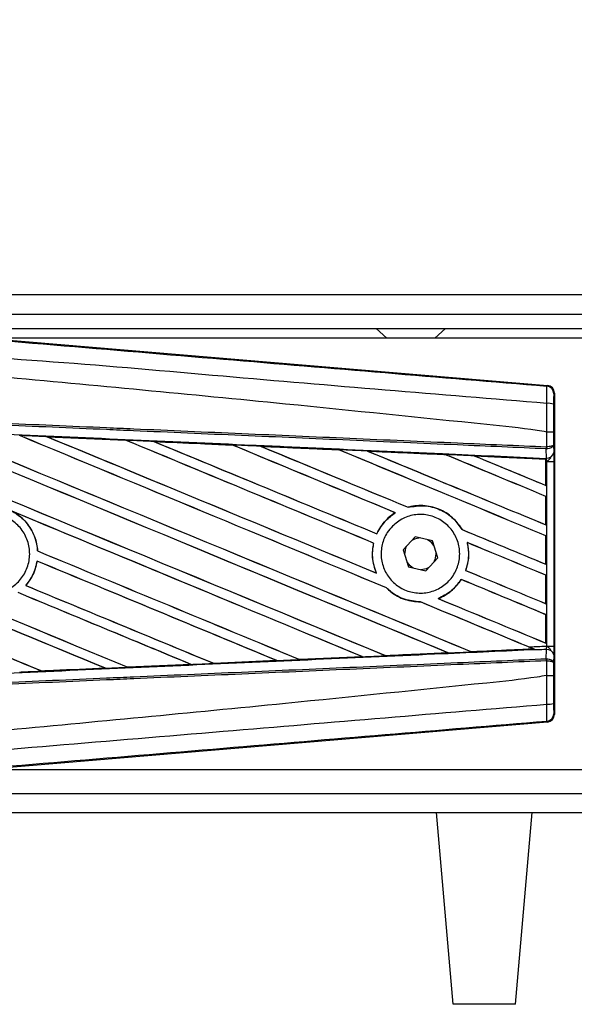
# Model space of a CAD drawing. Header units: millimetres. Extents: x 0 to 420, y 0 to 297.
# Tile 8 of 17: x 60.69 to 65.31, y 220.43 to 228.61. Entities that reach past the tile are written whole.
import ezdxf

# ---------------------------------------------------------------- set-up
doc = ezdxf.new("R2010")
doc.units = ezdxf.units.MM
doc.layers.add('QUOTE', color=174, linetype='Continuous')
doc.styles.add('SLDTEXTSTYLE3', font='TXT', dxfattribs={"width": 0.75})
doc.dimstyles.new('SLDDIMSTYLE0', dxfattribs={"dimtxt": 3, "dimasz": 3, "dimexe": 0, "dimexo": 0.0625, "dimgap": 0.75, "dimtad": 1, "dimlfac": 12.544143, "dimrnd": 1e-09, "dimzin": 12, "dimdsep": 46, "dimtxsty": 'SLDTEXTSTYLE3', "dimsah": 1, "dimcen": 0.09, "dimadec": 0, "dimazin": 3, "dimtfac": 1, "dimtdec": 3, "dimtofl": 0, "dimtmove": 0, "dimatfit": 3, "dimfxl": 0, "dimfrac": 2, "dimtolj": 1, "dimtzin": 12, "dimarcsym": 0})

# ---------------------------------------------------------------- blocks, each defined once
blk = doc.blocks.new('_D')
at = {"layer": 'QUOTE'}
for p, q in [((57.9697, 226.172), (57.9697, 234.8819)), ((217.4066, 226.172), (217.4066, 234.8819)), ((217.4066, 232.8819), (57.9697, 232.8819))]:
    blk.add_line(p, q, dxfattribs=at)
for points in [[(57.9697, 232.8819), (60.9697, 232.3819), (60.9697, 233.3819)], [(217.4066, 232.8819), (214.4066, 233.3819), (214.4066, 232.3819)]]:
    blk.add_solid(points, dxfattribs=at)
at = {"layer": 'QUOTE', "insert": (133.2548, 236.7491), "char_height": 3, "attachment_point": 1, "style": 'SLDTEXTSTYLE3'}
blk.add_mtext('2000', dxfattribs=at)

msp = doc.modelspace()

# ---------------------------------------------------------------- linework, layer by layer
at = {"color": 7, "linetype": 'Continuous', "lineweight": 25}
for p, q in [((214.42667, 226.3244), (57.96966, 226.3244)), ((60.16192, 226.16497), (214.37732, 226.16497)), ((60.2815, 226.04539), (214.37732, 226.04539)), ((63.66068, 226.04539), (63.74925, 225.96567)), ((64.14785, 225.96567), (64.23642, 226.04539)), ((60.35698, 225.97039), (65.08556, 225.57168)), ((72.71758, 225.96567), (60.41299, 225.96567)), ((65.07933, 225.56596), (65.08556, 225.57168)), ((65.14398, 225.50814), (65.13775, 225.50241)), ((65.14398, 225.50814), (65.14398, 222.83587)), ((65.07952, 225.18476), (65.07957, 225.18475)), ((65.07952, 225.06188), (65.07952, 225.18476)), ((60.92213, 225.14537), (61.57687, 225.11631)), ((60.92244, 225.14525), (60.92213, 225.14537)), ((60.92244, 225.14525), (60.92522, 225.14447)), ((61.57687, 225.11631), (61.57724, 225.11613)), ((61.57805, 225.11544), (61.57724, 225.11613)), ((61.81042, 225.10574), (61.80985, 225.10595)), ((62.46322, 225.07655), (61.81042, 225.10574)), ((61.81042, 225.10574), (61.81314, 225.10496)), ((65.13682, 225.18461), (65.13682, 225.07838)), ((62.46252, 225.07687), (62.46322, 225.07655)), ((62.46401, 225.07588), (62.46322, 225.07655)), ((62.69925, 225.06598), (62.69825, 225.06635)), ((62.69925, 225.06598), (62.70191, 225.06522)), ((63.35022, 225.0361), (63.34945, 225.03676)), ((63.58895, 225.02597), (63.59152, 225.02524)), ((65.07555, 225.04493), (65.07958, 225.04502)), ((65.07623, 224.96817), (65.07555, 225.04493)), ((65.077, 225.06188), (65.07952, 225.06188)), ((65.13682, 225.07838), (65.13739, 225.01337)), ((64.23668, 224.99611), (64.23594, 224.99674)), ((65.0727, 224.95878), (64.47952, 224.98571)), ((64.47952, 224.98571), (64.48199, 224.98501)), ((65.07242, 224.95822), (65.0727, 224.95878)), ((65.07242, 224.95822), (65.07242, 224.74099)), ((65.07276, 224.96005), (65.0727, 224.95878)), ((65.07276, 224.93996), (65.07276, 224.96005)), ((65.07276, 224.74047), (65.07276, 224.93996)), ((65.08037, 224.93963), (65.07276, 224.93996)), ((65.07285, 224.96581), (65.07287, 224.96831)), ((65.07287, 224.96831), (65.07623, 224.96817)), ((65.08037, 223.40438), (65.08037, 224.93963)), ((65.08037, 224.93963), (65.13766, 224.93963)), ((65.13766, 224.93963), (65.13766, 223.40438)), ((65.07242, 224.74099), (65.07276, 224.74047)), ((65.07276, 224.64942), (65.07242, 224.64918)), ((65.07242, 224.64918), (65.07242, 224.4131)), ((65.07276, 224.41258), (65.07276, 224.64942)), ((63.92586, 224.55874), (63.92535, 224.55933)), ((63.81907, 224.51365), (63.82024, 224.51355)), ((64.37569, 224.37317), (64.37491, 224.37311)), ((65.07242, 224.4131), (65.07276, 224.41258)), ((63.665, 224.3387), (63.6645, 224.33929)), ((63.98462, 224.31267), (63.88462, 224.20454)), ((64.12826, 224.28014), (63.98462, 224.31267)), ((65.07276, 224.32153), (65.07242, 224.32129)), ((65.07242, 224.32129), (65.07242, 224.08522)), ((65.07276, 224.08469), (65.07276, 224.32153)), ((63.63792, 224.26094), (63.63865, 224.26101)), ((63.88462, 224.20454), (63.92827, 224.06387)), ((64.17191, 224.13947), (64.12826, 224.28014)), ((64.41806, 224.26543), (64.41896, 224.26468)), ((60.84174, 224.19535), (60.84104, 224.19526)), ((64.07191, 224.03134), (64.17191, 224.13947)), ((64.1598, 224.172), (64.15961, 224.17911)), ((60.83712, 224.11148), (60.83773, 224.11085)), ((63.92827, 224.06387), (64.07191, 224.03134)), ((65.07242, 224.08522), (65.07276, 224.08469)), ((63.66198, 224.01206), (63.66086, 224.0129)), ((64.36744, 223.95855), (64.3679, 223.95798)), ((64.405, 224.03316), (64.40424, 224.0331)), ((65.07276, 223.99364), (65.07242, 223.9934)), ((65.07242, 223.9934), (65.07242, 223.75733)), ((65.07276, 223.7568), (65.07276, 223.99364)), ((60.74344, 223.90814), (60.74251, 223.90814)), ((63.74545, 223.88843), (63.74649, 223.88837)), ((64.17709, 223.79949), (64.17569, 223.79969)), ((64.02742, 223.77179), (64.02819, 223.77109)), ((65.07242, 223.75733), (65.07276, 223.7568)), ((65.07276, 223.66575), (65.07242, 223.66552)), ((65.07242, 223.66552), (65.07242, 223.42944)), ((65.07276, 223.42891), (65.07276, 223.66575)), ((65.07242, 223.42944), (65.07276, 223.42891)), ((65.08037, 223.40438), (65.13766, 223.40438)), ((63.54654, 223.31557), (63.02398, 223.2922)), ((63.54316, 223.31659), (63.54523, 223.31607)), ((63.73829, 223.32478), (63.73768, 223.32536)), ((64.25573, 223.34876), (64.25773, 223.34825)), ((64.45329, 223.35711), (64.4527, 223.35767)), ((64.45329, 223.35711), (64.96978, 223.38055)), ((64.96786, 223.38104), (64.96978, 223.38055)), ((64.99054, 223.37211), (64.98538, 223.37423)), ((65.07555, 223.29908), (65.07623, 223.37584)), ((65.13739, 223.33064), (65.13682, 223.26563)), ((60.87697, 223.19674), (61.40504, 223.22021)), ((61.40283, 223.22077), (61.40504, 223.22021)), ((61.40504, 223.22021), (61.40539, 223.22008)), ((61.5925, 223.22856), (61.59185, 223.22918)), ((61.5925, 223.22856), (62.11888, 223.25205)), ((61.5928, 223.22841), (61.5925, 223.22856)), ((62.11944, 223.25184), (61.5928, 223.22841)), ((62.11671, 223.2526), (62.11888, 223.25205)), ((62.11888, 223.25205), (62.11944, 223.25184)), ((62.3079, 223.2605), (62.30726, 223.26112)), ((62.3084, 223.26026), (62.3079, 223.2605)), ((62.83315, 223.28368), (62.3084, 223.26026)), ((62.83016, 223.28454), (62.83228, 223.284)), ((62.83228, 223.284), (62.83315, 223.28368)), ((63.02316, 223.29258), (63.02254, 223.29318)), ((63.02398, 223.2922), (63.02316, 223.29258)), ((65.07555, 223.29908), (65.07958, 223.29899)), ((65.07952, 223.28212), (65.077, 223.28213)), ((65.07952, 223.15925), (65.07952, 223.28212)), ((65.13682, 223.26563), (65.13682, 223.1594)), ((60.87697, 223.19674), (60.8763, 223.19737)), ((60.87714, 223.19665), (60.87697, 223.19674)), ((65.07957, 223.15926), (65.07952, 223.15925)), ((65.13775, 222.8416), (65.14398, 222.83587)), ((65.08556, 222.77233), (60.35698, 222.37362)), ((65.08556, 222.77233), (65.07933, 222.77805)), ((60.41299, 222.37834), (72.71758, 222.37834)), ((60.16192, 222.17904), (214.11176, 222.17904)), ((57.96966, 222.01961), (214.42667, 222.01961)), ((64.30151, 220.42524), (64.16203, 222.01961)), ((64.81972, 220.42524), (64.95921, 222.01961)), ((64.81972, 220.42524), (64.30151, 220.42524))]:
    msp.add_line(p, q, dxfattribs=at)
at = {"color": 7, "linetype": 'Continuous', "lineweight": 25, "flags": 128}
for points in [[(64.0251, 224.3035), (63.97793, 224.29353), (63.95644, 224.2822)], [(64.14056, 224.2405), (64.12128, 224.26501), (64.08778, 224.2893)], [(64.14373, 224.109), (64.14979, 224.12167), (64.1598, 224.172)], [(63.91597, 224.10351), (63.93526, 224.079), (63.96875, 224.0547)], [(64.03143, 224.04051), (64.0786, 224.05048), (64.10009, 224.06181)]]:
    msp.add_lwpolyline(points, dxfattribs=at)
at = {"color": 7, "linetype": 'Continuous', "lineweight": 25}
for centre, radius, start, end in [((65.07397, 225.50241), 0.06378, 0.004605, 85.17567), ((65.09279, 225.27508), 0.14826, 72.682423, 94.906811), ((64.89903, 225.06854), 0.1781, 352.381461, 357.856759), ((64.90307, 225.05281), 0.17668, 357.472223, 2.944029), ((65.08196, 225.0244), 0.05652, 264.186936, 348.746154), ((64.02827, 224.172), 0.13154, 151.37941, 183.09719), ((65.08196, 223.31961), 0.05652, 11.253846, 95.813064), ((64.89903, 223.27547), 0.1781, 2.143241, 7.618539), ((64.90307, 223.2912), 0.17668, 357.055971, 2.527777), ((65.09279, 223.06893), 0.14826, 265.093189, 287.317577), ((65.07397, 222.8416), 0.06378, 274.82433, 359.995395)]:
    msp.add_arc(centre, radius, start, end, dxfattribs=at)
for centre, major_axis, ratio, start_param, end_param in [((65.0802, 225.50813), (0.04696, 0.04316), 0.9999298, 5.5398822, 7.0264884), ((58.13618, 226.28897), (68.38209, -28.32695), 0.0080625, 4.73054, 4.7977625), ((58.13618, 226.28897), (68.34223, -28.31043), 0.0080625, 4.7305916, 4.797783), ((58.13618, 225.2406), (68.38209, -28.32695), 0.0080625, 1.4844685, 1.5497155), ((58.13618, 225.2406), (68.34223, -28.31043), 0.0080625, 1.4844738, 1.5496877), ((58.13618, 226.61685), (68.38209, -28.32695), 0.0080625, 4.7435023, 4.8082676), ((58.13618, 226.61685), (68.34223, -28.31043), 0.0080625, 4.7435622, 4.8082852), ((58.13618, 225.56849), (68.38209, -28.32695), 0.0080625, 1.4920007, 1.5367618), ((58.13618, 225.56849), (68.34223, -28.31043), 0.0080625, 1.491968, 1.5367252), ((58.13618, 226.94474), (68.38209, -28.32695), 0.0080625, 4.7564808, 4.7966243), ((58.13618, 226.94474), (68.34223, -28.31043), 0.0080625, 4.7565498, 4.7966551), ((58.13618, 224.07317), (68.34259, -2.98481), 0.0174384, 1.5211746, 1.5307369), ((58.13618, 225.89638), (68.38209, -28.32695), 0.0080625, 1.4935829, 1.5237995), ((58.13618, 225.89638), (68.34223, -28.31043), 0.0080625, 1.4935466, 1.5237528), ((58.13618, 227.27263), (68.38209, -28.32695), 0.0080625, 4.7694771, 4.7966686), ((58.13618, 227.27263), (68.34223, -28.31043), 0.0080625, 4.7695567, 4.7967086), ((58.13618, 224.07317), (68.34259, -2.98481), 0.0174384, 1.50819, 1.5177301), ((58.13618, 226.22426), (68.38209, -28.32695), 0.0080625, 1.4909186, 1.510827), ((58.13618, 226.22426), (68.34223, -28.31043), 0.0080625, 1.490887, 1.5107682), ((58.13618, 227.60052), (68.38209, -28.32695), 0.0080625, 4.7824925, 4.8004965), ((58.13618, 227.60052), (68.34223, -28.31043), 0.0080625, 4.7825851, 4.8005386), ((58.13618, 224.07317), (68.34259, -2.98481), 0.0174384, 1.495191, 1.5047017), ((58.13618, 226.55215), (68.38209, -28.32695), 0.0080625, 1.4725233, 1.4978432), ((58.13618, 226.55215), (68.34223, -28.31043), 0.0080625, 1.472469, 1.4977693), ((58.13618, 227.92841), (68.38209, -28.32695), 0.0080625, 4.7955283, 4.8173417), ((58.13618, 227.92841), (68.34223, -28.31043), 0.0080625, 4.7956373, 4.817396), ((58.13618, 224.07317), (68.34259, -2.98481), 0.0174384, 1.4821755, 1.4916495), ((58.13618, 226.88004), (68.38209, -28.32695), 0.0080625, 1.4725233, 1.4848473), ((58.13618, 226.88004), (68.34223, -28.31043), 0.0080625, 1.472469, 1.4847537), ((58.13618, 228.2563), (68.38209, -28.32695), 0.0080625, 4.8085854, 4.8173417), ((58.13618, 228.2563), (68.34223, -28.31043), 0.0080625, 4.8087157, 4.817396), ((58.13618, 224.07317), (68.34259, -2.98481), 0.0174384, 1.4698908, 1.478571), ((58.13618, 225.3053), (68.34223, -28.31043), 0.0080625, 4.7157288, 4.7663143), ((58.13618, 225.3053), (68.38209, -28.32695), 0.0080625, 4.7157288, 4.7662988), ((58.13618, 224.91271), (68.38209, -28.32695), 0.0080625, 1.4949342, 1.5376601), ((58.13618, 224.91271), (68.34223, -28.31043), 0.0080625, 1.4949375, 1.5375119), ((58.13618, 223.92904), (68.38209, -28.32695), 0.0080625, 1.5263102, 1.5671512), ((58.13618, 223.92904), (68.34223, -28.31043), 0.0080625, 1.5263198, 1.5671374), ((58.13618, 227.60052), (68.38209, -28.32695), 0.0080625, 4.8070888, 4.8173417), ((58.13618, 227.60052), (68.34223, -28.31043), 0.0080625, 4.8071536, 4.817396), ((58.13618, 226.22426), (68.38209, -28.32695), 0.0080625, 1.4725233, 1.4821426), ((58.13618, 226.22426), (68.34223, -28.31043), 0.0080625, 1.472469, 1.4820756), ((58.13618, 224.97741), (68.38209, -28.32695), 0.0080625, 4.7227138, 4.7558224), ((58.13618, 224.97741), (68.34223, -28.31043), 0.0080625, 4.7227276, 4.7558335), ((58.13618, 225.96108), (68.38209, -28.32695), 0.0080625, 4.7552941, 4.7872672), ((58.13618, 225.96108), (68.34223, -28.31043), 0.0080625, 4.7553273, 4.7872878), ((58.13618, 224.58482), (68.38209, -28.32695), 0.0080625, 1.5053953, 1.5346283), ((58.13618, 224.58482), (68.34223, -28.31043), 0.0080625, 1.505399, 1.5345964), ((58.13618, 225.89638), (68.38209, -28.32695), 0.0080625, 1.4725233, 1.482886), ((58.13618, 225.89638), (68.34223, -28.31043), 0.0080625, 1.472469, 1.4828257), ((58.13618, 227.27263), (68.38209, -28.32695), 0.0080625, 4.8075194, 4.8173417), ((58.13618, 227.27263), (68.34223, -28.31043), 0.0080625, 4.8075844, 4.817396), ((58.13618, 225.63319), (68.38209, -28.32695), 0.0080625, 4.7538521, 4.7767798), ((58.13618, 225.63319), (68.34223, -28.31043), 0.0080625, 4.7538879, 4.7767986), ((58.13618, 224.25693), (68.38209, -28.32695), 0.0080625, 1.5158534, 1.5369497), ((58.13618, 224.25693), (68.34223, -28.31043), 0.0080625, 1.5158593, 1.5369218), ((58.13618, 226.94474), (68.38209, -28.32695), 0.0080625, 4.8041637, 4.8173417), ((58.13618, 226.94474), (68.34223, -28.31043), 0.0080625, 4.8042359, 4.817396), ((58.13618, 225.56849), (68.38209, -28.32695), 0.0080625, 1.4746438, 1.4878779), ((58.13618, 225.56849), (68.34223, -28.31043), 0.0080625, 1.4740067, 1.4878161), ((58.13618, 225.56849), (68.38209, -28.32695), 0.0080625, 1.4739962, 1.4746438), ((58.13618, 224.27084), (68.34259, 2.98481), 0.0174384, 4.7831864, 4.790826), ((58.13618, 224.27084), (68.34259, 2.98481), 0.0174384, 4.7936815, 4.8012897), ((58.13618, 224.27084), (68.34259, 2.98481), 0.0174384, 4.8041838, 4.8117568), ((58.13618, 224.27084), (68.34259, 2.98481), 0.0174384, 4.7517321, 4.7594438), ((58.13618, 224.27084), (68.34259, 2.98481), 0.0174384, 4.7622128, 4.7699042), ((58.13618, 224.27084), (68.34259, 2.98481), 0.0174384, 4.7726972, 4.7803646), ((65.0802, 222.83588), (0.04696, -0.04316), 0.9999298, 5.5398822, 7.0264884)]:
    msp.add_ellipse(centre, major_axis=major_axis, ratio=ratio, start_param=start_param, end_param=end_param, dxfattribs=at)
for points, knots in [([(58.14923, 226.1472), (58.62039, 226.1075), (59.5627, 226.02809), (60.97574, 225.90935), (62.81642, 225.75496), (64.18263, 225.64085), (65.07933, 225.56596)], [0, 0, 0, 0, 0.2036202, 0.4072406, 0.6109477, 1, 1, 1, 1]), ([(65.08011, 225.4228), (64.1824, 225.49617), (62.81419, 225.60799), (60.97054, 225.77441), (59.55367, 225.85626), (58.61058, 226.02893), (58.13734, 226.00511), (58.13733, 226.00511)], [0, 0, 0, 0, 0.3887669, 0.5925279, 0.7962893, 0.9999993, 1, 1, 1, 1]), ([(65.07952, 225.18476), (65.05274, 225.18906), (64.88747, 225.21559), (64.16235, 225.28941), (62.67249, 225.44324), (60.52297, 225.64569), (58.9321, 225.79283), (58.13618, 225.86645)], [0, 0, 0, 0, 0.0117013, 0.0722088, 0.3141935, 0.6568871, 1, 1, 1, 1]), ([(65.08011, 225.4228), (65.08057, 225.44032), (65.08148, 225.47538), (65.08183, 225.51986), (65.08136, 225.55166), (65.08035, 225.5645), (65.07955, 225.56565), (65.07933, 225.56596)], [0, 0, 0, 0, 0.2296881, 0.4595969, 0.6887793, 0.9180889, 1, 1, 1, 1]), ([(65.13775, 225.50241), (65.13772, 225.50224), (65.13759, 225.5016), (65.13738, 225.49398), (65.13715, 225.47493), (65.13698, 225.44822), (65.13695, 225.42716), (65.13693, 225.41663)], [0, 0, 0, 0, 0.08210774, 0.31165455, 0.54070711, 0.77036972, 1, 1, 1, 1]), ([(58.13661, 225.36452), (58.62981, 225.34302), (59.42326, 225.30842), (60.51651, 225.26075), (61.19149, 225.23131), (61.86647, 225.20188), (62.54142, 225.17245), (63.44039, 225.13325), (64.28565, 225.09639), (64.83072, 225.07262), (65.077, 225.06188)], [0, 0, 0, 0, 0.2128192, 0.3423754, 0.4719316, 0.50432, 0.6339994, 0.7636564, 0.8932125, 1, 1, 1, 1]), ([(65.07957, 225.18475), (65.07961, 225.20572), (65.07977, 225.2852), (65.07997, 225.36446), (65.08011, 225.4228)], [0, 0, 0, 0, 0.2638842, 1, 1, 1, 1]), ([(65.13693, 225.41663), (65.13689, 225.35973), (65.13683, 225.28248), (65.13683, 225.20501), (65.13682, 225.18461)], [0, 0, 0, 0, 0.7365741, 1, 1, 1, 1]), ([(58.1327, 225.27506), (58.22092, 225.27121), (58.66201, 225.25194), (59.45594, 225.21711), (60.51417, 225.17041), (61.5718, 225.12343), (62.45244, 225.08408), (63.33235, 225.04457), (64.1475, 225.00782), (64.78572, 224.97884), (65.07285, 224.96581)], [0, 0, 0, 0, 0.0380636, 0.1903223, 0.342581, 0.4948397, 0.6470984, 0.723226, 0.8754847, 1, 1, 1, 1]), ([(65.07555, 225.04493), (64.8293, 225.05567), (64.28428, 225.07944), (63.43911, 225.11631), (62.54023, 225.15551), (61.86535, 225.18495), (61.19043, 225.21438), (60.51553, 225.24382), (59.42239, 225.2915), (58.62902, 225.3261), (58.13587, 225.34761)], [0, 0, 0, 0, 0.1067875, 0.2363437, 0.3660007, 0.4956801, 0.5280685, 0.6576247, 0.7871808, 1, 1, 1, 1]), ([(65.13682, 225.18461), (65.13673, 225.18461), (65.13635, 225.18463), (65.13143, 225.18467), (65.11863, 225.18471), (65.10075, 225.18474), (65.08663, 225.18475), (65.07957, 225.18475)], [0, 0, 0, 0, 0.0716067, 0.3068114, 0.5378745, 0.7689372, 1, 1, 1, 1]), ([(60.92213, 225.14537), (60.91021, 225.1459), (60.85061, 225.14854), (60.77368, 225.15194), (60.70866, 225.15482), (60.69133, 225.15559)], [0, 0, 0, 0, 0.1549567, 0.7747838, 1, 1, 1, 1]), ([(61.57724, 225.11613), (61.57499, 225.11623), (61.35678, 225.12596), (61.13849, 225.13566), (60.92244, 225.14525)], [0, 0, 0, 0, 0.0102907, 1, 1, 1, 1]), ([(61.80985, 225.10595), (61.79793, 225.10648), (61.73834, 225.10913), (61.66068, 225.11258), (61.59494, 225.11551), (61.57687, 225.11631)], [0, 0, 0, 0, 0.1534731, 0.767366, 1, 1, 1, 1]), ([(61.80985, 225.10595), (61.93875, 225.10021), (62.11792, 225.09224), (62.33545, 225.08254), (62.42411, 225.07859), (62.46252, 225.07687)], [0, 0, 0, 0, 0.5923667, 0.823393, 1, 1, 1, 1]), ([(62.69825, 225.06635), (62.68634, 225.06689), (62.62678, 225.06955), (62.5482, 225.07305), (62.48153, 225.07603), (62.46252, 225.07687)], [0, 0, 0, 0, 0.1516201, 0.7581009, 1, 1, 1, 1]), ([(62.69825, 225.06635), (62.74385, 225.06432), (62.8479, 225.05967), (63.01271, 225.05231), (63.18378, 225.04467), (63.29637, 225.03963), (63.34822, 225.03731)], [0, 0, 0, 0, 0.2103832, 0.4801439, 0.7606264, 1, 1, 1, 1]), ([(63.34945, 225.03676), (63.28456, 225.03968), (63.06789, 225.04943), (62.85111, 225.05916), (62.69925, 225.06598)], [0, 0, 0, 0, 0.2994906, 1, 1, 1, 1]), ([(63.58727, 225.02662), (63.57537, 225.02715), (63.51584, 225.02981), (63.43616, 225.03338), (63.36837, 225.03641), (63.34822, 225.03731)], [0, 0, 0, 0, 0.1494253, 0.747127, 1, 1, 1, 1]), ([(63.34822, 225.03731), (63.34867, 225.03712), (63.34931, 225.03684), (63.34942, 225.03678), (63.34945, 225.03676)], [0, 0, 0, 0, 0.6976298, 1, 1, 1, 1]), ([(63.58727, 225.02662), (63.65326, 225.02366), (63.79073, 225.01751), (64.00278, 225.00801), (64.15231, 225.00131), (64.23038, 224.99782), (64.23386, 224.99766)], [0, 0, 0, 0, 0.3060679, 0.6376123, 0.9838287, 1, 1, 1, 1]), ([(63.58895, 225.02597), (63.58874, 225.02605), (63.58842, 225.02616), (63.58755, 225.0265), (63.58727, 225.02662)], [0, 0, 0, 0, 0.6753525, 1, 1, 1, 1]), ([(64.23594, 224.99674), (64.22711, 224.99714), (64.01154, 225.0069), (63.79583, 225.01663), (63.58895, 225.02597)], [0, 0, 0, 0, 0.040966, 1, 1, 1, 1]), ([(65.13682, 225.07838), (65.13682, 225.07833), (65.13678, 225.0774), (65.13574, 225.07462), (65.1298, 225.07029), (65.11678, 225.06604), (65.09963, 225.06297), (65.08625, 225.06225), (65.07952, 225.06188)], [0, 0, 0, 0, 0.0053156, 0.1176999, 0.3508535, 0.5700679, 0.7835799, 1, 1, 1, 1]), ([(65.13682, 225.07838), (65.13682, 225.07829), (65.13679, 225.0764), (65.13575, 225.07078), (65.12983, 225.06202), (65.11683, 225.05342), (65.09969, 225.0472), (65.08631, 225.04575), (65.07958, 225.04502)], [0, 0, 0, 0, 0.0053156, 0.1176999, 0.3508535, 0.5700679, 0.7835799, 1, 1, 1, 1]), ([(64.47682, 224.98677), (64.46492, 224.9873), (64.40544, 224.98997), (64.32446, 224.9936), (64.25536, 224.9967), (64.23386, 224.99766)], [0, 0, 0, 0, 0.1469211, 0.7346058, 1, 1, 1, 1]), ([(64.23386, 224.99766), (64.23449, 224.99739), (64.23559, 224.99692), (64.23583, 224.9968), (64.23594, 224.99674)], [0, 0, 0, 0, 0.5692261, 1, 1, 1, 1]), ([(64.47682, 224.98677), (64.55201, 224.9834), (64.71295, 224.97619), (64.91158, 224.96728), (65.03501, 224.96175), (65.07276, 224.96005)], [0, 0, 0, 0, 0.3784171, 0.8098591, 1, 1, 1, 1]), ([(64.47952, 224.98571), (64.47926, 224.98581), (64.47878, 224.98598), (64.47742, 224.98653), (64.47682, 224.98677)], [0, 0, 0, 0, 0.5548092, 1, 1, 1, 1]), ([(65.07276, 224.93996), (65.07277, 224.94519), (65.07278, 224.95491), (65.07283, 224.96398), (65.07286, 224.96775), (65.07287, 224.96831)], [0, 0, 0, 0, 0.4979723, 0.9247743, 1, 1, 1, 1]), ([(65.07285, 224.96581), (65.07283, 224.96411), (65.0728, 224.96173), (65.07277, 224.96043), (65.07276, 224.96005)], [0, 0, 0, 0, 0.70818075, 1, 1, 1, 1]), ([(65.08037, 224.93963), (65.08031, 224.94039), (65.07993, 224.94569), (65.07876, 224.9564), (65.07712, 224.96404), (65.07623, 224.96817)], [0, 0, 0, 0, 0.0718682, 0.4987863, 1, 1, 1, 1]), ([(65.08037, 224.93963), (65.08048, 224.93972), (65.0852, 224.94348), (65.09696, 224.95298), (65.10705, 224.96403), (65.11317, 224.97073)], [0, 0, 0, 0, 0.0099417, 0.4001815, 1, 1, 1, 1]), ([(65.13739, 225.01337), (65.13747, 225.00269), (65.13761, 224.9828), (65.13766, 224.95526), (65.13766, 224.94161), (65.13766, 224.93963)], [0, 0, 0, 0, 0.4975078, 0.9271867, 1, 1, 1, 1]), ([(64.37569, 224.37317), (64.35445, 224.40374), (64.30749, 224.47136), (64.19892, 224.54307), (64.06709, 224.5789), (63.97307, 224.57181), (63.92743, 224.55987), (63.92535, 224.55933)], [0, 0, 0, 0, 0.2124905, 0.4699569, 0.7284596, 0.9876644, 1, 1, 1, 1]), ([(63.92586, 224.55874), (63.97051, 224.56607), (64.05999, 224.58075), (64.19323, 224.54446), (64.30428, 224.47393), (64.35262, 224.40493), (64.37491, 224.37311)], [0, 0, 0, 0, 0.2586156, 0.5182547, 0.7778659, 1, 1, 1, 1]), ([(60.20518, 224.40996), (60.23455, 224.43383), (60.29329, 224.48155), (60.40513, 224.51103), (60.51909, 224.50421), (60.62475, 224.45939), (60.70951, 224.38227), (60.76397, 224.2814), (60.78195, 224.16825), (60.76149, 224.05557), (60.70491, 223.95601), (60.61858, 223.88077), (60.51217, 223.83831), (60.39766, 223.83348), (60.28799, 223.86684), (60.19555, 223.93466), (60.13083, 224.0292), (60.10096, 224.13993), (60.10976, 224.25383), (60.14891, 224.34682), (60.18955, 224.39242), (60.20518, 224.40996)], [0, 0, 0, 0, 0.05370085, 0.107401, 0.16111805, 0.214849, 0.26857504, 0.32227575, 0.37594176, 0.42958299, 0.48322434, 0.53689062, 0.59059154, 0.64431766, 0.69804855, 0.75176548, 0.80545946, 0.8591318, 0.91279031, 0.96644543, 1, 1, 1, 1]), ([(60.62995, 224.52526), (60.65333, 224.51087), (60.71503, 224.47289), (60.79137, 224.38057), (60.8327, 224.27762), (60.83913, 224.21409), (60.84104, 224.19526)], [0, 0, 0, 0, 0.2012869, 0.5312186, 0.8609815, 1, 1, 1, 1]), ([(60.84174, 224.19535), (60.84108, 224.20375), (60.83693, 224.25689), (60.80747, 224.35253), (60.7342, 224.45714), (60.66768, 224.50178), (60.63862, 224.52129)], [0, 0, 0, 0, 0.06334465, 0.40073353, 0.73819073, 1, 1, 1, 1]), ([(63.81907, 224.51365), (63.81531, 224.51129), (63.7875, 224.4938), (63.72735, 224.44388), (63.68404, 224.38159), (63.66488, 224.3401), (63.6645, 224.33929)], [0, 0, 0, 0, 0.05665864, 0.41860581, 0.98857398, 1, 1, 1, 1]), ([(63.665, 224.3387), (63.68723, 224.37791), (63.72672, 224.44757), (63.79179, 224.49348), (63.82024, 224.51355)], [0, 0, 0, 0, 0.5628369, 1, 1, 1, 1]), ([(63.7949, 224.40157), (63.82335, 224.42526), (63.88025, 224.47263), (63.98926, 224.5027), (64.10082, 224.49728), (64.20475, 224.45445), (64.28846, 224.37969), (64.34255, 224.28147), (64.36101, 224.17116), (64.34202, 224.06121), (64.2879, 223.96376), (64.20461, 223.88955), (64.10125, 223.84693), (63.98934, 223.84092), (63.88159, 223.87245), (63.79042, 223.93801), (63.72629, 224.02997), (63.69623, 224.13788), (63.70385, 224.249), (63.74108, 224.33975), (63.77999, 224.38444), (63.7949, 224.40157)], [0, 0, 0, 0, 0.053804, 0.1076031, 0.1615183, 0.2155014, 0.269422, 0.323168, 0.3767051, 0.4301008, 0.4834934, 0.5370217, 0.5907565, 0.6446694, 0.6986525, 0.7525749, 0.8063418, 0.8599294, 0.9133852, 0.9668046, 1, 1, 1, 1]), ([(63.63792, 224.26094), (63.63489, 224.24472), (63.62363, 224.18452), (63.6293, 224.09788), (63.65287, 224.0344), (63.66086, 224.0129)], [0, 0, 0, 0, 0.1960692, 0.727723, 1, 1, 1, 1]), ([(63.66198, 224.01206), (63.64769, 224.05435), (63.62024, 224.13561), (63.63268, 224.22036), (63.63865, 224.26101)], [0, 0, 0, 0, 0.52038905, 1, 1, 1, 1]), ([(64.41806, 224.26543), (64.42475, 224.22125), (64.43668, 224.14252), (64.41413, 224.06648), (64.40424, 224.0331)], [0, 0, 0, 0, 0.5610233, 1, 1, 1, 1]), ([(64.405, 224.03316), (64.41102, 224.05209), (64.43061, 224.11369), (64.43331, 224.19425), (64.42166, 224.25138), (64.41896, 224.26468)], [0, 0, 0, 0, 0.2539841, 0.8264322, 1, 1, 1, 1]), ([(60.83712, 224.11148), (60.8265, 224.06763), (60.80845, 223.99315), (60.76173, 223.93292), (60.74251, 223.90814)], [0, 0, 0, 0, 0.5886716, 1, 1, 1, 1]), ([(60.74344, 223.90814), (60.75704, 223.92538), (60.79848, 223.97792), (60.82707, 224.05004), (60.83627, 224.10256), (60.83773, 224.11085)], [0, 0, 0, 0, 0.2914904, 0.8881008, 1, 1, 1, 1]), ([(64.36744, 223.95855), (64.34006, 223.92249), (64.28837, 223.85438), (64.21174, 223.81718), (64.17569, 223.79969)], [0, 0, 0, 0, 0.5295417, 1, 1, 1, 1]), ([(64.17709, 223.79949), (64.21475, 223.81808), (64.29089, 223.85566), (64.34205, 223.92363), (64.3679, 223.95798)], [0, 0, 0, 0, 0.4947316, 1, 1, 1, 1]), ([(63.74545, 223.88843), (63.75751, 223.87729), (63.80248, 223.83574), (63.89702, 223.78381), (63.98504, 223.77527), (64.02819, 223.77109)], [0, 0, 0, 0, 0.1573825, 0.5868292, 1, 1, 1, 1]), ([(64.02742, 223.77179), (63.98265, 223.77637), (63.89284, 223.78555), (63.79981, 223.83876), (63.7567, 223.87888), (63.74649, 223.88837)], [0, 0, 0, 0, 0.431457, 0.865462, 1, 1, 1, 1]), ([(64.92849, 223.39776), (64.97034, 223.39958), (65.02097, 223.40179), (65.07159, 223.404), (65.08037, 223.40438)], [0, 0, 0, 0, 0.8265638, 1, 1, 1, 1]), ([(64.99054, 223.37211), (64.97696, 223.3777), (64.9564, 223.38617), (64.93556, 223.39482), (64.92849, 223.39776)], [0, 0, 0, 0, 0.6608732, 1, 1, 1, 1]), ([(65.07623, 223.37584), (65.07637, 223.37642), (65.0773, 223.38021), (65.07883, 223.38858), (65.07993, 223.39828), (65.08031, 223.40355), (65.08037, 223.40438)], [0, 0, 0, 0, 0.07710683, 0.50531813, 0.92152329, 1, 1, 1, 1]), ([(65.11317, 223.37328), (65.10705, 223.37998), (65.09696, 223.39103), (65.0852, 223.40053), (65.08048, 223.40429), (65.08037, 223.40438)], [0, 0, 0, 0, 0.5998185, 0.9900583, 1, 1, 1, 1]), ([(65.13766, 223.40438), (65.13765, 223.39077), (65.13762, 223.36551), (65.13749, 223.34194), (65.13741, 223.33213), (65.13739, 223.33064)], [0, 0, 0, 0, 0.4977123, 0.9237782, 1, 1, 1, 1]), ([(64.98538, 223.37423), (64.7274, 223.36252), (64.11828, 223.33487), (63.33235, 223.29944), (62.45244, 223.25993), (61.5718, 223.22058), (60.51417, 223.1736), (59.45594, 223.1269), (58.66201, 223.09207), (58.22092, 223.0728), (58.1327, 223.06895)], [0, 0, 0, 0, 0.1133009, 0.26751, 0.3446127, 0.4988218, 0.6530308, 0.8072398, 0.9614489, 1, 1, 1, 1]), ([(63.02316, 223.29258), (63.06704, 223.29455), (63.2411, 223.30237), (63.41509, 223.31021), (63.54523, 223.31607)], [0, 0, 0, 0, 0.2520371, 1, 1, 1, 1]), ([(63.54523, 223.31607), (63.54541, 223.31601), (63.54565, 223.31592), (63.54636, 223.31564), (63.54654, 223.31557)], [0, 0, 0, 0, 0.748666, 1, 1, 1, 1]), ([(63.54654, 223.31557), (63.55845, 223.3161), (63.62279, 223.31898), (63.68712, 223.32186), (63.73955, 223.32421)], [0, 0, 0, 0, 0.18503, 1, 1, 1, 1]), ([(63.73829, 223.32478), (63.89537, 223.33187), (64.06855, 223.33969), (64.24163, 223.34752), (64.25773, 223.34825)], [0, 0, 0, 0, 0.90702251, 1, 1, 1, 1]), ([(63.73955, 223.32421), (63.73909, 223.32441), (63.73842, 223.32471), (63.73832, 223.32476), (63.73829, 223.32478)], [0, 0, 0, 0, 0.6973497, 1, 1, 1, 1]), ([(64.25966, 223.34751), (64.1818, 223.34402), (64.00848, 223.33625), (63.83507, 223.32849), (63.73955, 223.32421)], [0, 0, 0, 0, 0.4492129, 1, 1, 1, 1]), ([(64.25773, 223.34825), (64.25792, 223.34818), (64.25824, 223.34807), (64.25927, 223.34766), (64.25966, 223.34751)], [0, 0, 0, 0, 0.615701, 1, 1, 1, 1]), ([(64.25966, 223.34751), (64.27156, 223.34804), (64.33105, 223.35071), (64.39622, 223.35363), (64.44949, 223.35601), (64.45518, 223.35627)], [0, 0, 0, 0, 0.1825482, 0.9127414, 1, 1, 1, 1]), ([(64.45518, 223.35627), (64.45458, 223.35653), (64.45355, 223.35697), (64.45337, 223.35707), (64.45329, 223.35711)], [0, 0, 0, 0, 0.5769873, 1, 1, 1, 1]), ([(64.97255, 223.37946), (64.91084, 223.3767), (64.73843, 223.36897), (64.56593, 223.36123), (64.45518, 223.35627)], [0, 0, 0, 0, 0.3579755, 1, 1, 1, 1]), ([(64.96978, 223.38055), (64.96999, 223.38047), (64.9704, 223.38033), (64.97185, 223.37974), (64.97255, 223.37946)], [0, 0, 0, 0, 0.5174533, 1, 1, 1, 1]), ([(64.97255, 223.37946), (64.97473, 223.37858), (64.97857, 223.37703), (64.98332, 223.37507), (64.98538, 223.37423)], [0, 0, 0, 0, 0.5670555, 1, 1, 1, 1]), ([(65.07623, 223.37584), (65.06963, 223.37556), (65.04107, 223.37431), (65.01251, 223.37307), (64.99054, 223.37211)], [0, 0, 0, 0, 0.231001, 1, 1, 1, 1]), ([(58.13587, 222.9964), (58.62902, 223.01791), (59.42239, 223.05251), (60.51553, 223.10019), (61.19043, 223.12963), (61.86535, 223.15906), (62.54023, 223.1885), (63.43911, 223.2277), (64.28428, 223.26457), (64.8293, 223.28834), (65.07555, 223.29908)], [0, 0, 0, 0, 0.2128192, 0.3423754, 0.4719315, 0.5043199, 0.6339993, 0.7636563, 0.8932125, 1, 1, 1, 1]), ([(65.077, 223.28213), (64.83072, 223.27139), (64.28565, 223.24762), (63.44039, 223.21076), (62.54142, 223.17156), (61.86647, 223.14213), (61.19149, 223.1127), (60.51651, 223.08326), (59.42326, 223.03559), (58.62981, 223.00099), (58.13661, 222.97949)], [0, 0, 0, 0, 0.1067875, 0.2363437, 0.3660006, 0.49568, 0.5280684, 0.6576246, 0.7871807, 1, 1, 1, 1]), ([(61.40539, 223.22008), (61.2614, 223.21369), (61.08533, 223.20587), (60.90922, 223.19807), (60.87714, 223.19665)], [0, 0, 0, 0, 0.8178524, 1, 1, 1, 1]), ([(61.40539, 223.22008), (61.41731, 223.22061), (61.47978, 223.22339), (61.54225, 223.22616), (61.5928, 223.22841)], [0, 0, 0, 0, 0.1907829, 1, 1, 1, 1]), ([(62.11944, 223.25184), (62.13136, 223.25237), (62.19301, 223.25512), (62.256, 223.25793), (62.30707, 223.2602), (62.3084, 223.26026)], [0, 0, 0, 0, 0.1891642, 0.9787735, 1, 1, 1, 1]), ([(62.3079, 223.2605), (62.41426, 223.26526), (62.58909, 223.27309), (62.76384, 223.28093), (62.83228, 223.284)], [0, 0, 0, 0, 0.6083995, 1, 1, 1, 1]), ([(62.83315, 223.28368), (62.84506, 223.28421), (62.90867, 223.28705), (62.97228, 223.28989), (63.02398, 223.2922)], [0, 0, 0, 0, 0.18724119, 1, 1, 1, 1]), ([(65.07952, 223.28212), (65.08625, 223.28176), (65.09963, 223.28104), (65.11678, 223.27797), (65.1298, 223.27372), (65.13574, 223.26939), (65.13678, 223.26661), (65.13682, 223.26568), (65.13682, 223.26563)], [0, 0, 0, 0, 0.2164201, 0.4299321, 0.6491465, 0.8823001, 0.9946844, 1, 1, 1, 1]), ([(65.07958, 223.29899), (65.08631, 223.29826), (65.09969, 223.29681), (65.11683, 223.29059), (65.12983, 223.28199), (65.13575, 223.27323), (65.13679, 223.26761), (65.13682, 223.26572), (65.13682, 223.26563)], [0, 0, 0, 0, 0.2164201, 0.4299321, 0.6491465, 0.8823001, 0.9946844, 1, 1, 1, 1]), ([(65.07952, 223.15925), (65.05274, 223.15495), (64.88747, 223.12842), (64.16235, 223.0546), (62.67249, 222.90077), (60.52297, 222.69832), (58.9321, 222.55118), (58.13618, 222.47756)], [0, 0, 0, 0, 0.0117013, 0.0722088, 0.3141935, 0.6568871, 1, 1, 1, 1]), ([(60.69097, 223.1884), (60.70289, 223.18893), (60.76495, 223.19168), (60.82701, 223.19443), (60.87714, 223.19665)], [0, 0, 0, 0, 0.1920833, 1, 1, 1, 1]), ([(65.07957, 223.15926), (65.08663, 223.15926), (65.10075, 223.15927), (65.11863, 223.1593), (65.13143, 223.15934), (65.13635, 223.15938), (65.13673, 223.1594), (65.13682, 223.1594)], [0, 0, 0, 0, 0.2310628, 0.4621255, 0.6931886, 0.9283933, 1, 1, 1, 1]), ([(65.08011, 222.92121), (65.07997, 222.97955), (65.07977, 223.0588), (65.07961, 223.13828), (65.07957, 223.15926)], [0, 0, 0, 0, 0.7361158, 1, 1, 1, 1]), ([(65.13682, 223.1594), (65.13683, 223.139), (65.13683, 223.06153), (65.13689, 222.98428), (65.13693, 222.92738)], [0, 0, 0, 0, 0.2634259, 1, 1, 1, 1]), ([(58.13733, 222.3389), (58.13734, 222.3389), (58.60957, 222.37847), (59.55413, 222.45839), (60.97041, 222.57727), (62.81425, 222.73197), (64.18243, 222.84624), (65.08011, 222.92121)], [0, 0, 0, 0, 0.0000007, 0.2037107, 0.4074721, 0.6112331, 1, 1, 1, 1]), ([(65.07933, 222.77805), (65.0799, 222.78001), (65.08102, 222.78393), (65.08177, 222.81187), (65.08167, 222.85253), (65.08094, 222.89182), (65.08028, 222.91527), (65.08011, 222.92121)], [0, 0, 0, 0, 0.2310896, 0.4626691, 0.6930315, 0.9222733, 1, 1, 1, 1]), ([(65.13693, 222.92738), (65.13693, 222.92381), (65.13695, 222.90972), (65.13703, 222.88611), (65.13722, 222.86171), (65.13747, 222.84501), (65.13766, 222.84274), (65.13775, 222.8416)], [0, 0, 0, 0, 0.077747, 0.3068364, 0.5369565, 0.7685092, 1, 1, 1, 1]), ([(65.07933, 222.77805), (64.18263, 222.70316), (62.81662, 222.58907), (60.97594, 222.43467), (59.56291, 222.31593), (58.6204, 222.23651), (58.14924, 222.19681)], [0, 0, 0, 0, 0.3890527, 0.5926729, 0.7963808, 1, 1, 1, 1])]:
    msp.add_open_spline(points, degree=3, knots=knots, dxfattribs=at)

# ---------------------------------------------------------------- dimensions: what is measured, and where the dimension line sits
at = {"layer": 'QUOTE'}
dim = msp.add_linear_dim(base=(57.96966, 232.8819), p1=(217.40662, 224.172), p2=(57.96966, 224.172), dimstyle='SLDDIMSTYLE0', dxfattribs=at)
dim.commit()
dim.dimension.update_dxf_attribs({"geometry": '_D', "text_midpoint": (137.68814, 232.8819), "dimtype": 160})

doc.saveas('drawing.dxf')
